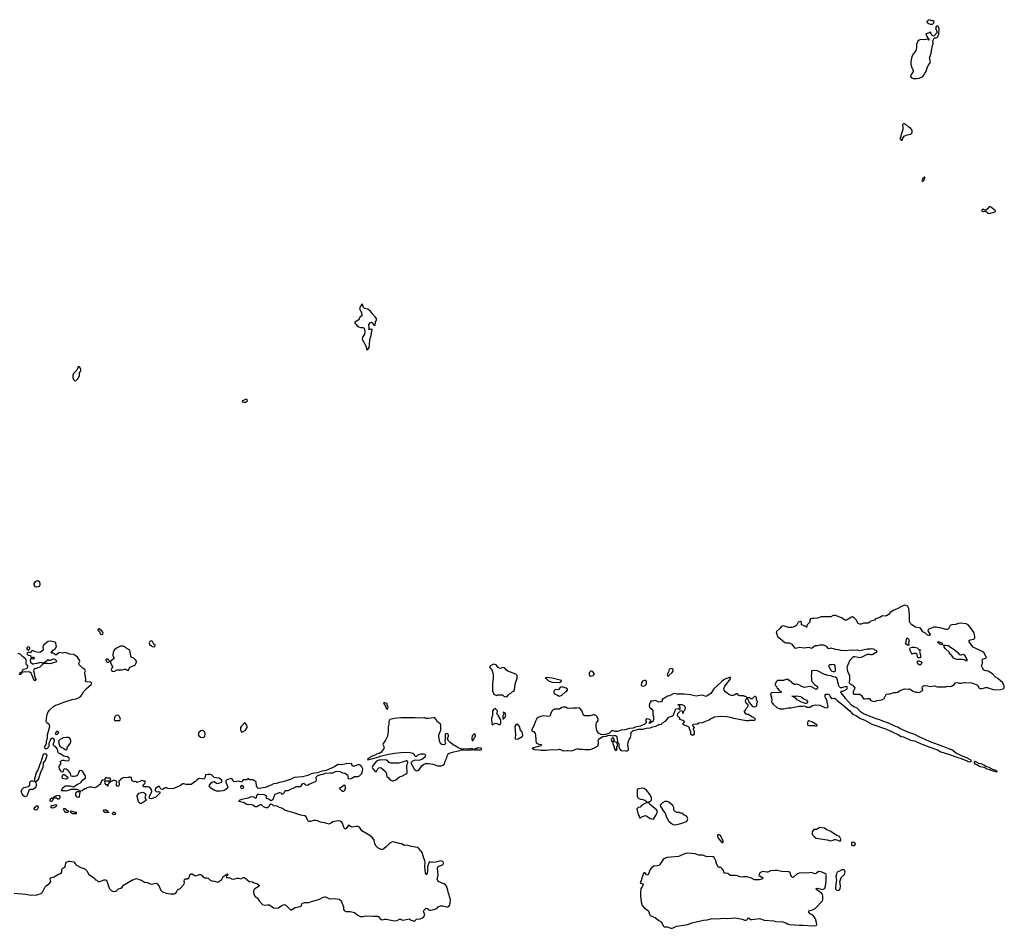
# Model space of a CAD drawing. Header units: inches. Extents: x 2554595 to 2793962, y 331849 to 426146.
# Tile 34 of 45: x 2650960 to 2667215, y 362455 to 377466. Entities that reach past the tile are written whole.
import ezdxf

# ---------------------------------------------------------------- set-up
doc = ezdxf.new("R2010")
doc.units = ezdxf.units.IN
doc.header["$MEASUREMENT"] = 0
for name, color, linetype in [('C6356', 7, 'Continuous'), ('C6357', 7, 'Continuous'), ('C6366', 7, 'Continuous'), ('C6367', 7, 'Continuous')]:
    doc.layers.add(name, color=color, linetype=linetype)

msp = doc.modelspace()

# ---------------------------------------------------------------- linework, layer by layer
at = {"layer": 'C6356', "color": 5, "elevation": 20}
for points in [[(2651250, 368193), (2651230, 368186), (2651204, 368170), (2651195, 368150), (2651195, 368130), (2651210, 368104), (2651230, 368097), (2651270, 368100), (2651289, 368110), (2651297, 368130), (2651297, 368150), (2651290, 368172), (2651270, 368190)], [(2652270, 367403), (2652250, 367395), (2652250, 367385), (2652275, 367355), (2652290, 367327), (2652310, 367311), (2652330, 367316), (2652336, 367330), (2652332, 367350), (2652315, 367370)], [(2651110, 367103), (2651090, 367101), (2651076, 367090), (2651078, 367070), (2651090, 367058), (2651110, 367058), (2651128, 367070), (2651129, 367090)], [(2652624, 367116), (2652556, 367084), (2652523, 367057), (2652502, 367018), (2652495, 366970), (2652502, 366942), (2652518, 366910), (2652478, 366882), (2652470, 366869), (2652454, 366866), (2652463, 366830), (2652496, 366770), (2652475, 366745), (2652470, 366730), (2652476, 366716), (2652490, 366704), (2652510, 366700), (2652530, 366704), (2652570, 366725), (2652650, 366728), (2652690, 366739), (2652710, 366734), (2652730, 366718), (2652750, 366716), (2652764, 366730), (2652778, 366770), (2652850, 366795), (2652868, 366810), (2652888, 366850), (2652886, 366870), (2652872, 366892), (2652849, 366910), (2652809, 366930), (2652793, 366950), (2652778, 367050), (2652730, 367077), (2652713, 367093), (2652670, 367115)], [(2653130, 367202), (2653110, 367195), (2653096, 367170), (2653110, 367132), (2653130, 367126), (2653151, 367110), (2653170, 367104), (2653190, 367108), (2653194, 367130), (2653172, 367152), (2653153, 367193)], [(2652390, 366902), (2652381, 366890), (2652390, 366865), (2652410, 366851), (2652430, 366854), (2652446, 366870), (2652428, 366890), (2652410, 366899)], [(2658790, 366818), (2658770, 366813), (2658732, 366790), (2658714, 366770), (2658750, 366734), (2658762, 366710), (2658775, 366655), (2658775, 366590), (2658764, 366496), (2658763, 366430), (2658768, 366370), (2658774, 366354), (2658790, 366325), (2658830, 366302), (2658852, 366312), (2658930, 366314), (2658952, 366292), (2658970, 366282), (2658990, 366278), (2659010, 366282), (2659029, 366311), (2659049, 366331), (2659070, 366342), (2659090, 366362), (2659122, 366378), (2659130, 366394), (2659141, 366490), (2659171, 366590), (2659171, 366631), (2659158, 366650), (2659150, 366655), (2659021, 366701), (2658999, 366719), (2658970, 366755), (2658950, 366762), (2658890, 366750), (2658862, 366762), (2658830, 366805), (2658822, 366810)], [(2659670, 366597), (2659634, 366590), (2659647, 366587), (2659690, 366545), (2659750, 366524), (2659870, 366516), (2659890, 366527), (2659898, 366530), (2659906, 366550), (2659751, 366589)], [(2656990, 366182), (2656970, 366178), (2656967, 366170), (2656995, 366135), (2657010, 366092), (2657030, 366074), (2657046, 366110), (2657028, 366148), (2657026, 366170)], [(2658810, 366086), (2658790, 366078), (2658767, 366050), (2658766, 365970), (2658751, 365929), (2658754, 365830), (2658770, 365814), (2658787, 365833), (2658810, 365842), (2658837, 365837), (2658870, 365822), (2658890, 365822), (2658906, 365850), (2658906, 365890), (2658902, 365902), (2658886, 365910), (2658886, 365930), (2658866, 365950), (2658866, 365970), (2658847, 365987), (2658840, 366000), (2658838, 366010), (2658846, 366030), (2658846, 366050)], [(2652570, 365974), (2652550, 365969), (2652531, 365950), (2652523, 365930), (2652517, 365910), (2652526, 365890), (2652610, 365888), (2652615, 365890), (2652625, 365910), (2652610, 365953), (2652590, 365972)], [(2657790, 365934), (2657755, 365925), (2657710, 365919), (2657670, 365922), (2657650, 365931), (2657630, 365934), (2657550, 365927), (2657490, 365932), (2657250, 365930), (2657150, 365923), (2657070, 365902), (2657057, 365870), (2657057, 365830), (2657044, 365784), (2657043, 365710), (2657030, 365630), (2656999, 365561), (2656958, 365510), (2656956, 365490), (2656963, 365483), (2656978, 365450), (2656967, 365413), (2656921, 365359), (2656897, 365343), (2656851, 365330), (2656838, 365322), (2656770, 365296), (2656731, 365270), (2656722, 365258), (2656710, 365257), (2656704, 365250), (2656710, 365241), (2656870, 365283), (2656910, 365298), (2657050, 365330), (2657148, 365348), (2657250, 365360), (2657383, 365363), (2657450, 365351), (2657471, 365330), (2657478, 365310), (2657490, 365298), (2657510, 365301), (2657527, 365313), (2657582, 365338), (2657630, 365339), (2657651, 365330), (2657662, 365310), (2657653, 365287), (2657610, 365250), (2657550, 365230), (2657488, 365232), (2657445, 365215), (2657418, 365190), (2657477, 365077), (2657510, 365054), (2657550, 365066), (2657598, 365142), (2657630, 365165), (2657664, 365176), (2657710, 365179), (2657786, 365166), (2657857, 365137), (2657918, 365142), (2657962, 365158), (2657975, 365170), (2657985, 365215), (2658013, 365270), (2658023, 365317), (2658029, 365330), (2658050, 365347), (2658127, 365373), (2658226, 365390), (2658250, 365401), (2658290, 365405), (2658330, 365398), (2658370, 365405), (2658430, 365405), (2658446, 365410), (2658430, 365426), (2658350, 365415), (2658250, 365419), (2658197, 365437), (2658150, 365469), (2658134, 365474), (2658065, 365525), (2658036, 365556), (2658024, 365590), (2658039, 365630), (2658041, 365650), (2658030, 365664), (2658010, 365674), (2657990, 365668), (2657983, 365650), (2657986, 365590), (2657978, 365550), (2657990, 365506), (2657970, 365486), (2657930, 365489), (2657910, 365509), (2657893, 365550), (2657882, 365630), (2657882, 365650), (2657912, 365730), (2657914, 365814), (2657909, 365830), (2657853, 365873), (2657832, 365912), (2657812, 365932)], [(2658950, 366026), (2658942, 366010), (2658954, 365990), (2658934, 365970), (2658934, 365930), (2658938, 365918), (2658950, 365914), (2658955, 365925), (2658970, 365934), (2658986, 365970), (2658978, 365990), (2658978, 366010)], [(2654670, 365848), (2654619, 365790), (2654608, 365772), (2654605, 365750), (2654610, 365714), (2654621, 365701), (2654630, 365698), (2654650, 365706), (2654690, 365731), (2654714, 365770), (2654715, 365790), (2654709, 365810), (2654690, 365838)], [(2659170, 365827), (2659150, 365819), (2659136, 365790), (2659144, 365650), (2659138, 365610), (2659142, 365590), (2659150, 365582), (2659190, 365586), (2659257, 365623), (2659266, 365634), (2659269, 365650), (2659255, 365695), (2659229, 365731), (2659213, 365790), (2659197, 365810)], [(2651590, 365709), (2651570, 365704), (2651544, 365670), (2651550, 365663), (2651570, 365659), (2651590, 365667), (2651604, 365690)], [(2651730, 365607), (2651680, 365600), (2651626, 365574), (2651607, 365553), (2651602, 365538), (2651607, 365507), (2651625, 365465), (2651645, 365445), (2651690, 365424), (2651710, 365408), (2651730, 365405), (2651736, 365410), (2651748, 365450), (2651794, 365506), (2651804, 365530), (2651806, 365550), (2651799, 365579), (2651781, 365601), (2651766, 365606)], [(2653970, 365725), (2653950, 365716), (2653919, 365690), (2653907, 365650), (2653921, 365630), (2653950, 365611), (2653990, 365607), (2654010, 365616), (2654016, 365624), (2654023, 365670), (2654015, 365695), (2653997, 365717), (2653990, 365724)], [(2658470, 365666), (2658458, 365662), (2658453, 365647), (2658430, 365638), (2658425, 365590), (2658430, 365554), (2658442, 365558), (2658447, 365573), (2658462, 365578), (2658467, 365613), (2658482, 365618), (2658486, 365630), (2658482, 365662)], [(2658530, 365434), (2658510, 365426), (2658490, 365426), (2658454, 365410), (2658470, 365406), (2658570, 365406), (2658586, 365410), (2658586, 365430)], [(2651050, 364629), (2651025, 364645), (2650999, 364679), (2650987, 364710), (2650995, 364750), (2651030, 364782), (2651104, 364796), (2651117, 364803), (2651129, 364830), (2651125, 364850), (2651129, 364870), (2651150, 364891), (2651171, 364891), (2651198, 364882), (2651208, 364892), (2651209, 364929), (2651240, 365030), (2651257, 365063), (2651281, 365119), (2651290, 365156), (2651315, 365206), (2651346, 365314), (2651355, 365330), (2651370, 365341), (2651390, 365336), (2651408, 365310), (2651405, 365290), (2651380, 365230), (2651347, 365190), (2651340, 365110), (2651306, 365030), (2651273, 364927), (2651250, 364889), (2651214, 364870), (2651224, 364864), (2651231, 364830), (2651231, 364809), (2651224, 364790), (2651210, 364770), (2651190, 364755), (2651170, 364749), (2651131, 364749), (2651118, 364742), (2651077, 364643), (2651070, 364634)], [(2657000, 365240), (2656912, 365232), (2656890, 365234), (2656870, 365230), (2656850, 365218), (2656790, 365144), (2656779, 365110), (2656782, 365102), (2656788, 365090), (2656830, 365045), (2656850, 365046), (2656872, 365088), (2656890, 365107), (2656910, 365113), (2656930, 365108), (2656993, 365050), (2657013, 365010), (2657015, 364990), (2657024, 364964), (2657046, 364946), (2657076, 364910), (2657110, 364891), (2657130, 364891), (2657170, 364908), (2657230, 364959), (2657269, 364971), (2657349, 365011), (2657355, 365030), (2657350, 365130), (2657355, 365165), (2657369, 365190), (2657368, 365208), (2657350, 365226), (2657296, 365204), (2657214, 365186), (2657090, 365184), (2657057, 365197), (2657030, 365229)], [(2651730, 364919), (2651690, 364923), (2651666, 364930), (2651659, 364950), (2651670, 364992), (2651690, 364999), (2651731, 364970), (2651754, 364950), (2651750, 364929)], [(2654630, 364761), (2654615, 364770), (2654609, 364790), (2654630, 364818), (2654650, 364802), (2654654, 364794), (2654650, 364769)], [(2656330, 364818), (2656310, 364815), (2656270, 364782), (2656234, 364770), (2656274, 364730), (2656290, 364722), (2656310, 364722), (2656330, 364738), (2656341, 364770), (2656341, 364790)], [(2651590, 364586), (2651567, 364607), (2651533, 364607), (2651518, 364602), (2651490, 364548), (2651470, 364549), (2651461, 364561), (2651459, 364570), (2651467, 364593), (2651490, 364611), (2651508, 364612), (2651522, 364618), (2651528, 364632), (2651562, 364638), (2651568, 364652), (2651614, 364650), (2651622, 364630), (2651622, 364610), (2651610, 364586)], [(2652950, 364517), (2652930, 364529), (2652920, 364550), (2652899, 364630), (2652899, 364650), (2652930, 364685), (2652970, 364701), (2652990, 364703), (2653016, 364696), (2653041, 364670), (2653027, 364610), (2653042, 364582), (2653054, 364570), (2652990, 364529), (2652970, 364519)], [(2651230, 364407), (2651209, 364410), (2651199, 364430), (2651204, 364450), (2651250, 364485), (2651265, 364470), (2651267, 364450), (2651250, 364417)], [(2651490, 364438), (2651478, 364450), (2651478, 364470), (2651490, 364482), (2651515, 364485), (2651550, 364502), (2651570, 364494), (2651562, 364470), (2651530, 364444)], [(2651730, 364366), (2651708, 364370), (2651688, 364410), (2651686, 364430), (2651690, 364434), (2651710, 364434), (2651730, 364412), (2651774, 364390), (2651750, 364369)], [(2651890, 364348), (2651830, 364349), (2651806, 364370), (2651806, 364390), (2651810, 364394), (2651827, 364393), (2651870, 364374), (2651893, 364373), (2651894, 364350)], [(2652430, 364366), (2652366, 364370), (2652346, 364390), (2652348, 364410), (2652390, 364412), (2652414, 364390), (2652418, 364378), (2652434, 364370)], [(2652510, 364329), (2652488, 364352), (2652510, 364374), (2652530, 364374), (2652542, 364350), (2652530, 364338)]]:
    msp.add_lwpolyline(points, close=True, dxfattribs=at)
for points in [[(2650870, 363036), (2651058, 363018), (2651150, 363003), (2651243, 363010), (2651315, 363030), (2651336, 363050), (2651380, 363140), (2651400, 363161), (2651449, 363190), (2651464, 363210), (2651473, 363230), (2651462, 363270), (2651468, 363290), (2651530, 363308), (2651590, 363345), (2651624, 363356), (2651649, 363370), (2651655, 363390), (2651657, 363430), (2651670, 363451), (2651685, 363455), (2651709, 363471), (2651724, 363530), (2651734, 363546), (2651770, 363565), (2651790, 363565), (2651853, 363553), (2651888, 363508), (2651900, 363500), (2651970, 363462), (2652037, 363437), (2652070, 363403), (2652103, 363343), (2652176, 363296), (2652205, 363270), (2652210, 363254), (2652234, 363250), (2652254, 363230), (2652290, 363227), (2652350, 363255), (2652370, 363257), (2652385, 363250), (2652396, 363236), (2652416, 363190), (2652426, 363150), (2652443, 363110), (2652470, 363081), (2652510, 363066), (2652553, 363067), (2652590, 363105), (2652630, 363121), (2652650, 363136), (2652675, 363166), (2652810, 363251), (2652890, 363279), (2652950, 363254), (2652970, 363250), (2653020, 363220), (2653070, 363212), (2653130, 363184), (2653210, 363199), (2653228, 363188), (2653265, 363150), (2653283, 363090), (2653316, 363056), (2653378, 363038), (2653450, 363026), (2653510, 363026), (2653530, 363031), (2653549, 363050), (2653553, 363070), (2653565, 363090), (2653610, 363113), (2653670, 363181), (2653677, 363190), (2653681, 363210), (2653676, 363230), (2653681, 363259), (2653690, 363270), (2653730, 363275), (2653757, 363290), (2653770, 363341), (2653790, 363356), (2653810, 363356), (2653850, 363330), (2653870, 363324), (2653930, 363343), (2653950, 363342), (2653969, 363329), (2653990, 363299), (2654010, 363287), (2654050, 363287), (2654070, 363283), (2654098, 363258), (2654130, 363239), (2654174, 363234), (2654210, 363221), (2654230, 363219), (2654297, 363263), (2654318, 363310), (2654339, 363321), (2654350, 363334), (2654363, 363337), (2654370, 363351), (2654390, 363356), (2654396, 363350), (2654391, 363330), (2654365, 363315), (2654372, 363292), (2654410, 363295), (2654430, 363291), (2654470, 363266), (2654510, 363271), (2654550, 363286), (2654570, 363286), (2654610, 363271), (2654650, 363293), (2654670, 363297), (2654748, 363230), (2654804, 363224), (2654830, 363209), (2654874, 363194), (2654899, 363179), (2654911, 363170), (2654911, 363150), (2654841, 363110), (2654825, 363090), (2654819, 363050), (2654830, 363005), (2654850, 362981), (2654881, 362961), (2654899, 362939), (2654911, 362910), (2654970, 362848), (2654997, 362837), (2655050, 362845), (2655082, 362842), (2655150, 362791), (2655186, 362786), (2655230, 362791), (2655275, 362825), (2655301, 362839), (2655330, 362847), (2655356, 362836), (2655430, 362761), (2655450, 362761), (2655510, 362801), (2655590, 362816), (2655610, 362825), (2655615, 362830), (2655620, 362860), (2655630, 362872), (2655670, 362881), (2655736, 362884), (2655794, 362906), (2655822, 362910), (2655910, 362938), (2655970, 362971), (2655997, 362977), (2656010, 362976), (2656065, 362950), (2656090, 362943), (2656150, 362945), (2656234, 362934), (2656267, 362907), (2656304, 362810), (2656308, 362768), (2656325, 362745), (2656351, 362731), (2656414, 362734), (2656490, 362717), (2656543, 362670), (2656579, 362650), (2656631, 362649), (2656670, 362661), (2656790, 362653), (2656870, 362655), (2656898, 362638), (2656912, 362610), (2656930, 362598), (2656947, 362593), (2656990, 362605), (2657010, 362605), (2657150, 362579), (2657194, 362586), (2657230, 362606), (2657250, 362606), (2657270, 362594), (2657290, 362590), (2657390, 362611), (2657422, 362590), (2657470, 362571), (2657490, 362584), (2657510, 362607), (2657570, 362611), (2657585, 362615), (2657610, 362626), (2657630, 362645), (2657644, 362670), (2657649, 362690), (2657629, 362730), (2657633, 362747), (2657670, 362786), (2657690, 362785), (2657705, 362765), (2657730, 362753), (2657746, 362754), (2657818, 362770), (2657850, 362786), (2657870, 362811), (2657910, 362826), (2657945, 362825), (2658010, 362811), (2658030, 362811), (2658043, 362817), (2658054, 362830), (2658067, 362873), (2658070, 362930), (2658032, 363050), (2658026, 363086), (2658006, 363150), (2657990, 363172), (2657965, 363190), (2657870, 363229), (2657852, 363270), (2657870, 363330), (2657858, 363450), (2657864, 363470), (2657877, 363483), (2657930, 363497), (2657949, 363510), (2657955, 363530), (2657952, 363552), (2657930, 363566), (2657910, 363569), (2657829, 363549), (2657770, 363545), (2657730, 363555), (2657722, 363550), (2657693, 363470), (2657691, 363389), (2657682, 363350), (2657670, 363338), (2657659, 363370), (2657647, 363470), (2657652, 363550), (2657648, 363568), (2657625, 363630), (2657605, 363710), (2657590, 363729), (2657575, 363735), (2657553, 363770), (2657530, 363792), (2657427, 363807), (2657351, 363829), (2657310, 363824), (2657270, 363849), (2657250, 363849), (2657150, 363879), (2657110, 363885), (2657070, 363864), (2657015, 363805), (2656970, 363769), (2656950, 363755), (2656930, 363756), (2656870, 363786), (2656846, 363810), (2656825, 363850), (2656810, 363913), (2656784, 363950), (2656738, 363990), (2656610, 364068), (2656570, 364125), (2656550, 364138), (2656510, 364139), (2656450, 364128), (2656430, 364131), (2656390, 364161), (2656350, 364106), (2656330, 364093), (2656310, 364124), (2656282, 364202), (2656270, 364215), (2656250, 364225), (2656230, 364228), (2656150, 364222), (2656127, 364213), (2656090, 364186), (2656070, 364178), (2656014, 364194), (2655926, 364206), (2655874, 364230), (2655850, 364234), (2655810, 364234), (2655760, 364220), (2655740, 364220), (2655730, 364223), (2655717, 364237), (2655690, 364297), (2655670, 364312), (2655603, 364323), (2655470, 364370), (2655341, 364401), (2655324, 364410), (2655309, 364430), (2655290, 364441), (2655250, 364452), (2655210, 364475), (2655150, 364479), (2655130, 364498), (2655110, 364506), (2655084, 364490), (2655066, 364454), (2655050, 364444), (2655030, 364444), (2654984, 364464), (2654950, 364493), (2654930, 364496), (2654877, 364463), (2654850, 364461), (2654808, 364490), (2654770, 364499), (2654750, 364494), (2654710, 364499), (2654654, 364534), (2654578, 364550), (2654589, 364570), (2654629, 364590), (2654730, 364610), (2654790, 364630), (2654826, 364626), (2654850, 364611), (2654868, 364612), (2654873, 364630), (2654869, 364650), (2654889, 364670), (2654910, 364672), (2654990, 364665), (2655022, 364650), (2655032, 364630), (2655025, 364615), (2655027, 364607), (2655070, 364595), (2655110, 364566), (2655142, 364590), (2655163, 364630), (2655170, 364662), (2655178, 364670), (2655250, 364698), (2655270, 364692), (2655290, 364672), (2655310, 364678), (2655329, 364691), (2655338, 364722), (2655346, 364730), (2655390, 364733), (2655530, 364796), (2655590, 364799), (2655609, 364810), (2655630, 364842), (2655649, 364851), (2655670, 364838), (2655683, 364823), (2655710, 364819), (2655741, 364839), (2655853, 364887), (2655860, 364910), (2655852, 364930), (2655852, 364950), (2655882, 364978), (2655930, 364998), (2655988, 365008), (2656010, 365018), (2656090, 365026), (2656130, 365024), (2656176, 365044), (2656210, 365051), (2656244, 365044), (2656290, 365021), (2656330, 365018), (2656370, 364991), (2656382, 364930), (2656390, 364922), (2656430, 364931), (2656490, 364962), (2656550, 364965), (2656570, 364976), (2656606, 365010), (2656622, 365050), (2656623, 365090), (2656610, 365123), (2656590, 365146), (2656570, 365154), (2656545, 365155), (2656470, 365130), (2656446, 365150), (2656446, 365170), (2656430, 365178), (2656348, 365172), (2656270, 365154), (2656210, 365159), (2656157, 365123), (2656018, 365062), (2655930, 365046), (2655875, 365025), (2655790, 365015), (2655770, 365009), (2655718, 364982), (2655630, 364958), (2655490, 364944), (2655430, 364913), (2655370, 364899), (2655330, 364878), (2655250, 364862), (2655195, 364845), (2655150, 364842), (2655110, 364820), (2655010, 364783), (2654910, 364767), (2654890, 364770), (2654881, 364781), (2654869, 364809), (2654862, 364870), (2654857, 364877), (2654810, 364908), (2654753, 364907), (2654746, 364910), (2654742, 364922), (2654730, 364926), (2654711, 364909), (2654652, 364908), (2654630, 364868), (2654570, 364887), (2654510, 364875), (2654498, 364878), (2654481, 364890), (2654470, 364926), (2654449, 364929), (2654382, 364910), (2654365, 364890), (2654366, 364870), (2654398, 364790), (2654391, 364769), (2654345, 364735), (2654315, 364725), (2654270, 364721), (2654210, 364722), (2654170, 364736), (2654115, 364770), (2654098, 364790), (2654088, 364810), (2654121, 364859), (2654150, 364877), (2654170, 364879), (2654210, 364851), (2654230, 364845), (2654290, 364867), (2654304, 364890), (2654294, 364910), (2654250, 364933), (2654170, 364948), (2654126, 364990), (2654110, 364995), (2654070, 364995), (2654051, 364989), (2654030, 364988), (2654021, 364970), (2654017, 364943), (2654010, 364928), (2653999, 364921), (2653970, 364922), (2653930, 364932), (2653913, 364927), (2653891, 364910), (2653870, 364884), (2653790, 364829), (2653710, 364833), (2653670, 364844), (2653650, 364842), (2653611, 364809), (2653566, 364794), (2653490, 364757), (2653403, 364763), (2653370, 364781), (2653350, 364773), (2653330, 364753), (2653310, 364746), (2653290, 364753), (2653283, 364763), (2653270, 364798), (2653250, 364799), (2653205, 364770), (2653196, 364750), (2653198, 364730), (2653215, 364715), (2653230, 364711), (2653250, 364717), (2653271, 364711), (2653275, 364690), (2653210, 364622), (2653130, 364595), (2653110, 364598), (2653104, 364604), (2653102, 364630), (2653108, 364650), (2653142, 364710), (2653138, 364750), (2653118, 364770), (2653090, 364789), (2653070, 364795), (2653026, 364790), (2653010, 364794), (2652994, 364810), (2653002, 364830), (2653028, 364850), (2653038, 364870), (2653027, 364887), (2653010, 364888), (2652990, 364898), (2652910, 364868), (2652890, 364868), (2652870, 364878), (2652850, 364875), (2652818, 364890), (2652809, 364910), (2652806, 364946), (2652794, 364946), (2652770, 364958), (2652755, 364945), (2652730, 364941), (2652671, 364949), (2652650, 364929), (2652625, 364915), (2652617, 364903), (2652594, 364890), (2652594, 364870), (2652602, 364862), (2652605, 364850), (2652605, 364830), (2652598, 364810), (2652590, 364802), (2652570, 364802), (2652558, 364810), (2652556, 364844), (2652566, 364870), (2652562, 364882), (2652530, 364898), (2652505, 364895), (2652470, 364878), (2652462, 364878), (2652446, 364866), (2652434, 364866), (2652432, 364848), (2652414, 364830), (2652414, 364810), (2652410, 364806), (2652406, 364826), (2652390, 364828), (2652369, 364850), (2652367, 364893), (2652450, 364894), (2652466, 364930), (2652450, 364938), (2652410, 364938), (2652390, 364946), (2652353, 364907), (2652330, 364902), (2652310, 364888), (2652293, 364847), (2652281, 364830), (2652230, 364785), (2652190, 364774), (2652148, 364788), (2652110, 364789), (2652070, 364778), (2652050, 364758), (2652030, 364758), (2651990, 364729), (2651958, 364722), (2651945, 364675), (2651942, 364630), (2651930, 364618), (2651910, 364622), (2651889, 364650), (2651886, 364690), (2651907, 364713), (2651942, 364718), (2651946, 364730), (2651930, 364738), (2651910, 364746), (2651810, 364749), (2651730, 364722), (2651710, 364728), (2651650, 364726), (2651648, 364730), (2651658, 364742), (2651668, 364770), (2651710, 364811), (2651790, 364807), (2651850, 364795), (2651908, 364832), (2651962, 364858), (2651977, 364870), (2652004, 364910), (2652044, 364936), (2652049, 364950), (2652044, 364970), (2651999, 365050), (2651990, 365059), (2651970, 365064), (2651950, 365054), (2651938, 365042), (2651919, 364990), (2651910, 364979), (2651890, 364967), (2651862, 364962), (2651830, 364961), (2651809, 364969), (2651799, 365010), (2651789, 365030), (2651761, 365061), (2651730, 365085), (2651710, 365089), (2651694, 365086), (2651684, 365076), (2651670, 365035), (2651650, 365039), (2651619, 365090), (2651614, 365110), (2651614, 365130), (2651638, 365170), (2651638, 365190), (2651626, 365210), (2651669, 365231), (2651690, 365235), (2651730, 365224), (2651770, 365227), (2651781, 365250), (2651773, 365270), (2651750, 365289), (2651710, 365292), (2651690, 365298), (2651630, 365336), (2651598, 365350), (2651588, 365370), (2651589, 365390), (2651575, 365430), (2651524, 365470), (2651512, 365490), (2651517, 365510), (2651536, 365550), (2651536, 365570), (2651524, 365584), (2651510, 365593), (2651490, 365590), (2651466, 365574), (2651439, 365510), (2651440, 365470), (2651434, 365446), (2651415, 365425), (2651390, 365417), (2651373, 365430), (2651372, 365450), (2651403, 365510), (2651403, 365550), (2651408, 365570), (2651421, 365590), (2651418, 365650), (2651438, 365710), (2651456, 365790), (2651450, 365814), (2651407, 365850), (2651396, 365870), (2651396, 365890), (2651412, 365990), (2651422, 366018), (2651457, 366063), (2651520, 366120), (2651550, 366141), (2651590, 366151), (2651703, 366197), (2651826, 366234), (2651890, 366245), (2651941, 366270), (2651969, 366290), (2651986, 366310), (2652016, 366364), (2652056, 366410), (2652147, 366490), (2652149, 366510), (2652130, 366522), (2652067, 366527), (2652055, 366535), (2652049, 366549), (2652053, 366567), (2652049, 366610), (2652035, 366665), (2652036, 366684), (2652046, 366710), (2652038, 366730), (2652010, 366748), (2651942, 366810), (2651935, 366830), (2651950, 366854), (2651953, 366870), (2651950, 366886), (2651912, 366932), (2651869, 366970), (2651850, 366981), (2651790, 366984), (2651710, 367009), (2651670, 367001), (2651610, 367009), (2651570, 366975), (2651550, 366975), (2651532, 366992), (2651510, 367002), (2651483, 367003), (2651478, 367010), (2651514, 367050), (2651546, 367074), (2651565, 367110), (2651559, 367159), (2651554, 367174), (2651543, 367183), (2651470, 367201), (2651428, 367192), (2651355, 367130), (2651343, 367103), (2651345, 367050), (2651302, 367018), (2651270, 367013), (2651223, 367023), (2651170, 367042), (2651161, 367039), (2651134, 367006), (2651110, 367015), (2651090, 367008), (2651082, 366998), (2651078, 366990), (2651102, 366970), (2651140, 366960), (2651142, 366930), (2651150, 366914), (2651162, 366918), (2651170, 366934), (2651190, 366932), (2651200, 366920), (2651202, 366910), (2651190, 366902), (2651150, 366908), (2651132, 366890), (2651141, 366850), (2651170, 366827), (2651190, 366823), (2651210, 366831), (2651250, 366834), (2651310, 366851), (2651330, 366842), (2651358, 366842), (2651430, 366894), (2651446, 366886), (2651470, 366886), (2651510, 366906), (2651540, 366900), (2651572, 366870), (2651554, 366850), (2651455, 366825), (2651430, 366829), (2651371, 366829), (2651355, 366825), (2651341, 366819), (2651291, 366769), (2651210, 366741), (2651196, 366730), (2651187, 366710), (2651201, 366670), (2651203, 366623), (2651226, 366570), (2651210, 366542), (2651190, 366575), (2651152, 366672), (2651130, 366689), (2651110, 366693), (2651069, 366689), (2651046, 366694), (2651012, 366688), (2650998, 366682), (2650994, 366670), (2650974, 366650), (2650948, 366648)], [(2650958, 366670), (2650970, 366682), (2650978, 366682), (2651002, 366698), (2651005, 366715), (2651023, 366737), (2651070, 366747), (2651084, 366756), (2651093, 366770), (2651093, 366790), (2651074, 366810), (2651067, 366827), (2651067, 366850), (2651074, 366870), (2651063, 366903), (2651004, 366944), (2650970, 366984), (2650936, 366996)], [(2660000, 366413), (2659982, 366422), (2659910, 366444), (2659890, 366439), (2659850, 366395), (2659810, 366399), (2659790, 366389), (2659781, 366370), (2659779, 366350), (2659790, 366331), (2659834, 366310), (2659853, 366293), (2659870, 366292), (2659910, 366306), (2659970, 366361), (2659988, 366370), (2660000, 366383)], [(2660000, 366094), (2659970, 366106), (2659930, 366111), (2659910, 366105), (2659870, 366078), (2659790, 366078), (2659770, 366066), (2659750, 366049), (2659731, 366010), (2659719, 365970), (2659710, 365959), (2659690, 365953), (2659610, 365967), (2659563, 365957), (2659530, 365946), (2659500, 365920), (2659479, 365890), (2659445, 365790), (2659412, 365730), (2659430, 365706), (2659450, 365705), (2659470, 365672), (2659480, 365590), (2659481, 365550), (2659486, 365526), (2659508, 365508), (2659530, 365499), (2659574, 365490), (2659562, 365470), (2659422, 365430), (2659452, 365410), (2659530, 365405), (2659570, 365397), (2659650, 365397), (2659750, 365410), (2659830, 365403), (2659872, 365412), (2659890, 365411), (2659930, 365388), (2660000, 365393)]]:
    msp.add_lwpolyline(points, dxfattribs=at)
at = {"layer": 'C6357', "color": 5, "elevation": 20}
for points in [[(2656610, 372766), (2656580, 372720), (2656571, 372690), (2656602, 372630), (2656611, 372591), (2656611, 372570), (2656590, 372569), (2656576, 372550), (2656559, 372510), (2656550, 372501), (2656492, 372470), (2656492, 372450), (2656510, 372438), (2656531, 372410), (2656561, 372390), (2656590, 372382), (2656630, 372379), (2656647, 372367), (2656654, 372354), (2656656, 372310), (2656651, 372270), (2656617, 372223), (2656616, 372190), (2656648, 372130), (2656672, 372072), (2656690, 372011), (2656710, 372016), (2656730, 372051), (2656737, 372090), (2656738, 372182), (2656765, 372250), (2656775, 372325), (2656786, 372350), (2656770, 372355), (2656750, 372346), (2656726, 372350), (2656729, 372370), (2656722, 372430), (2656750, 372465), (2656770, 372471), (2656790, 372454), (2656798, 372430), (2656810, 372412), (2656830, 372422), (2656834, 372470), (2656853, 372510), (2656849, 372530), (2656830, 372559), (2656786, 372606), (2656750, 372653), (2656710, 372681), (2656650, 372695), (2656635, 372710), (2656622, 372762)], [(2651930, 371735), (2651925, 371730), (2651902, 371678), (2651850, 371623), (2651836, 371590), (2651836, 371556), (2651850, 371521), (2651870, 371502), (2651890, 371504), (2651920, 371530), (2651932, 371550), (2651946, 371590), (2651949, 371630), (2651966, 371654), (2651969, 371670), (2651967, 371690), (2651950, 371733)], [(2654690, 371191), (2654641, 371170), (2654634, 371150), (2654666, 371146), (2654690, 371148), (2654719, 371170), (2654718, 371190)]]:
    msp.add_lwpolyline(points, close=True, dxfattribs=at)
at = {"layer": 'C6366', "color": 5, "elevation": 20}
for points in [[(2665570, 367793), (2665530, 367779), (2665435, 367725), (2665391, 367710), (2665330, 367673), (2665302, 367638), (2665279, 367621), (2665250, 367613), (2665205, 367615), (2665150, 367582), (2665090, 367568), (2665070, 367548), (2665050, 367538), (2665014, 367530), (2664994, 367510), (2664970, 367498), (2664890, 367498), (2664850, 367482), (2664830, 367479), (2664802, 367490), (2664769, 367550), (2664740, 367580), (2664710, 367602), (2664690, 367597), (2664610, 367544), (2664590, 367544), (2664560, 367560), (2664530, 367584), (2664430, 367622), (2664390, 367622), (2664350, 367602), (2664190, 367602), (2664130, 367579), (2664070, 367573), (2664044, 367576), (2664014, 367570), (2664002, 367550), (2664002, 367510), (2663962, 367470), (2663950, 367426), (2663942, 367442), (2663928, 367448), (2663910, 367449), (2663899, 367459), (2663868, 367470), (2663868, 367510), (2663850, 367522), (2663814, 367510), (2663790, 367466), (2663774, 367450), (2663746, 367434), (2663710, 367423), (2663650, 367424), (2663570, 367453), (2663550, 367449), (2663530, 367435), (2663511, 367409), (2663447, 367353), (2663463, 367290), (2663476, 367270), (2663520, 367240), (2663590, 367178), (2663611, 367171), (2663671, 367171), (2663710, 367152), (2663751, 367091), (2663770, 367081), (2663842, 367102), (2663910, 367087), (2663990, 367099), (2664030, 367085), (2664050, 367092), (2664090, 367125), (2664130, 367127), (2664170, 367138), (2664230, 367138), (2664275, 367115), (2664292, 367092), (2664310, 367082), (2664330, 367078), (2664350, 367086), (2664370, 367085), (2664430, 367064), (2664470, 367061), (2664510, 367051), (2664590, 367046), (2664690, 367058), (2664712, 367052), (2664790, 367056), (2664830, 367047), (2664950, 367071), (2665009, 367071), (2665030, 367076), (2665054, 367070), (2665073, 367053), (2665094, 367050), (2665111, 367030), (2665102, 367010), (2665070, 366995), (2665043, 366977), (2665030, 366973), (2665010, 366973), (2664990, 366979), (2664950, 366976), (2664851, 366929), (2664830, 366925), (2664750, 366942), (2664721, 366939), (2664652, 366870), (2664651, 366849), (2664614, 366770), (2664624, 366704), (2664662, 366630), (2664662, 366550), (2664654, 366530), (2664654, 366510), (2664674, 366490), (2664710, 366472), (2664745, 366430), (2664742, 366410), (2664722, 366370), (2664722, 366330), (2664730, 366325), (2664830, 366322), (2664859, 366299), (2664890, 366246), (2664910, 366244), (2664950, 366254), (2664974, 366254), (2664992, 366250), (2665006, 366226), (2665031, 366211), (2665070, 366201), (2665090, 366206), (2665110, 366216), (2665193, 366227), (2665230, 366252), (2665265, 366315), (2665278, 366322), (2665309, 366331), (2665330, 366331), (2665390, 366352), (2665430, 366351), (2665450, 366358), (2665494, 366386), (2665570, 366411), (2665630, 366407), (2665650, 366411), (2665710, 366371), (2665750, 366358), (2665790, 366358), (2665810, 366352), (2665860, 366380), (2665868, 366390), (2665859, 366430), (2665864, 366450), (2665870, 366458), (2665895, 366465), (2665950, 366461), (2665991, 366451), (2666070, 366463), (2666090, 366451), (2666110, 366447), (2666250, 366445), (2666270, 366454), (2666330, 366451), (2666357, 366463), (2666380, 366480), (2666408, 366510), (2666430, 366518), (2666470, 366505), (2666510, 366505), (2666550, 366518), (2666570, 366518), (2666671, 366511), (2666750, 366485), (2666771, 366471), (2666803, 366423), (2666817, 366417), (2666850, 366416), (2666910, 366435), (2666930, 366435), (2667030, 366399), (2667070, 366395), (2667150, 366399), (2667198, 366410), (2667215, 366430), (2667215, 366450), (2667189, 366509), (2667110, 366582), (2667070, 366602), (2667018, 366658), (2666950, 366702), (2666909, 366709), (2666867, 366727), (2666866, 366750), (2666856, 366756), (2666838, 366790), (2666842, 366810), (2666854, 366830), (2666855, 366870), (2666849, 366891), (2666858, 366902), (2666910, 366918), (2666922, 366930), (2666878, 367010), (2666849, 367030), (2666702, 367102), (2666646, 367170), (2666636, 367190), (2666634, 367210), (2666650, 367223), (2666710, 367234), (2666726, 367250), (2666730, 367271), (2666717, 367337), (2666653, 367430), (2666617, 367470), (2666584, 367484), (2666490, 367494), (2666458, 367490), (2666410, 367473), (2666350, 367469), (2666323, 367457), (2666295, 367405), (2666270, 367393), (2666250, 367390), (2666176, 367416), (2666090, 367431), (2666050, 367428), (2665956, 367390), (2665953, 367370), (2665993, 367307), (2665986, 367294), (2665970, 367292), (2665950, 367300), (2665912, 367332), (2665870, 367355), (2665830, 367413), (2665810, 367421), (2665750, 367432), (2665688, 367468), (2665667, 367490), (2665653, 367510), (2665649, 367530), (2665652, 367630), (2665637, 367737), (2665621, 367770), (2665610, 367781), (2665590, 367789)], [(2665630, 367126), (2665603, 367143), (2665586, 367170), (2665595, 367185), (2665599, 367230), (2665610, 367254), (2665630, 367245), (2665643, 367210), (2665636, 367170), (2665638, 367142), (2665634, 367126)], [(2665810, 367054), (2665830, 367054), (2665834, 367050), (2665818, 367042), (2665814, 367030), (2665822, 367010), (2665824, 366984), (2665832, 366970), (2665830, 366926), (2665790, 366926), (2665776, 366976), (2665756, 366996), (2665725, 366995), (2665707, 366987), (2665690, 366986), (2665686, 366990), (2665663, 367043), (2665658, 367070), (2665666, 367094), (2665690, 367102), (2665730, 367101), (2665755, 367095), (2665774, 367090)], [(2666190, 367138), (2666149, 367149), (2666129, 367169), (2666118, 367190), (2666127, 367193), (2666142, 367190), (2666183, 367170), (2666183, 367163), (2666198, 367150)], [(2666490, 366971), (2666508, 366972), (2666530, 366982), (2666550, 366971), (2666582, 366930), (2666602, 366890), (2666590, 366868), (2666570, 366886), (2666550, 366888), (2666530, 366898), (2666430, 366895), (2666390, 366915), (2666355, 366950), (2666346, 366970), (2666310, 366988), (2666308, 367010), (2666237, 367077), (2666223, 367103), (2666218, 367130), (2666245, 367135), (2666290, 367128), (2666410, 367044), (2666446, 367010), (2666470, 366978)], [(2661710, 366749), (2661690, 366739), (2661683, 366730), (2661671, 366689), (2661652, 366650), (2661653, 366633), (2661670, 366614), (2661683, 366637), (2661730, 366681), (2661749, 366710), (2661749, 366730), (2661730, 366744)], [(2664390, 366815), (2664368, 366808), (2664330, 366806), (2664314, 366790), (2664350, 366722), (2664370, 366705), (2664390, 366698), (2664410, 366698), (2664428, 366710), (2664429, 366730), (2664422, 366790), (2664410, 366808)], [(2665810, 366808), (2665790, 366826), (2665778, 366850), (2665790, 366874), (2665810, 366874), (2665852, 366852), (2665840, 366820), (2665830, 366808)], [(2660390, 366704), (2660370, 366689), (2660364, 366676), (2660363, 366643), (2660370, 366626), (2660390, 366623), (2660410, 366627), (2660429, 366631), (2660440, 366640), (2660447, 366653), (2660429, 366689), (2660410, 366702)], [(2664070, 366715), (2664046, 366706), (2664034, 366706), (2664032, 366652), (2664026, 366634), (2664034, 366590), (2664031, 366550), (2664038, 366530), (2664081, 366481), (2664132, 366450), (2664134, 366430), (2664110, 366398), (2664030, 366445), (2664010, 366449), (2663910, 366435), (2663855, 366455), (2663838, 366470), (2663790, 366489), (2663770, 366482), (2663750, 366482), (2663722, 366502), (2663695, 366535), (2663666, 366550), (2663650, 366566), (2663610, 366566), (2663570, 366548), (2663473, 366547), (2663450, 366526), (2663432, 366490), (2663433, 366473), (2663454, 366450), (2663462, 366430), (2663477, 366417), (2663494, 366390), (2663532, 366370), (2663534, 366350), (2663373, 366347), (2663354, 366330), (2663362, 366310), (2663362, 366290), (2663372, 366272), (2663373, 366253), (2663382, 366230), (2663374, 366210), (2663378, 366178), (2663390, 366174), (2663400, 366160), (2663461, 366101), (2663510, 366079), (2663570, 366081), (2663645, 366095), (2663690, 366096), (2663830, 366126), (2663887, 366127), (2663910, 366132), (2663941, 366121), (2663954, 366110), (2663990, 366106), (2664010, 366111), (2664050, 366138), (2664090, 366147), (2664170, 366143), (2664250, 366105), (2664290, 366098), (2664308, 366112), (2664289, 366190), (2664289, 366210), (2664262, 366270), (2664255, 366290), (2664256, 366304), (2664270, 366322), (2664310, 366325), (2664330, 366310), (2664336, 366290), (2664359, 366259), (2664370, 366251), (2664410, 366256), (2664430, 366247), (2664458, 366218), (2664530, 366165), (2664665, 366050), (2664704, 366004), (2664726, 365986), (2664766, 365970), (2664841, 365921), (2664910, 365892), (2665030, 365825), (2665270, 365744), (2665468, 365650), (2665510, 365624), (2665550, 365616), (2665666, 365566), (2665730, 365550), (2665784, 365530), (2665840, 365500), (2665987, 365450), (2666110, 365402), (2666170, 365373), (2666293, 365333), (2666430, 365282), (2666502, 365262), (2666523, 365250), (2666602, 365222), (2666620, 365210), (2666650, 365204), (2666669, 365210), (2666673, 365230), (2666599, 365270), (2666562, 365282), (2666425, 365345), (2666350, 365403), (2666299, 365419), (2666215, 365455), (2665981, 365541), (2665810, 365617), (2665736, 365656), (2665632, 365690), (2665530, 365739), (2665496, 365750), (2665456, 365776), (2665419, 365790), (2665320, 365840), (2665210, 365875), (2665159, 365899), (2665116, 365910), (2664890, 365997), (2664842, 366030), (2664786, 366090), (2664730, 366114), (2664690, 366143), (2664595, 366250), (2664577, 366277), (2664515, 366350), (2664518, 366362), (2664530, 366374), (2664550, 366372), (2664615, 366405), (2664626, 366430), (2664622, 366442), (2664590, 366446), (2664545, 366435), (2664530, 366426), (2664510, 366426), (2664488, 366450), (2664478, 366470), (2664475, 366510), (2664458, 366570), (2664448, 366588), (2664430, 366606), (2664390, 366608), (2664350, 366624), (2664310, 366629), (2664249, 366649), (2664130, 366709)], [(2661270, 366549), (2661244, 366536), (2661227, 366510), (2661221, 366470), (2661224, 366464), (2661236, 366456), (2661270, 366459), (2661289, 366470), (2661309, 366490), (2661308, 366530), (2661288, 366548)], [(2663110, 366286), (2663090, 366286), (2663050, 366246), (2663030, 366246), (2663010, 366266), (2662978, 366262), (2662974, 366250), (2663004, 366184), (2663060, 366120), (2663070, 366112), (2663110, 366122), (2663127, 366133), (2663129, 366171), (2663138, 366190), (2663136, 366216), (2663126, 366230), (2663126, 366270)], [(2663950, 366168), (2663928, 366168), (2663890, 366188), (2663869, 366189), (2663798, 366230), (2663775, 366255), (2663746, 366270), (2663742, 366282), (2663706, 366290), (2663770, 366292), (2663790, 366298), (2663850, 366286), (2663874, 366274), (2663910, 366242), (2663950, 366222), (2663962, 366210), (2663972, 366190)], [(2663990, 365882), (2663972, 365870), (2663965, 365850), (2663965, 365830), (2663974, 365810), (2663990, 365805), (2664084, 365804), (2664110, 365794), (2664122, 365798), (2664126, 365810), (2664106, 365830), (2664050, 365862)], [(2660750, 365606), (2660730, 365586), (2660725, 365570), (2660730, 365554), (2660754, 365534), (2660752, 365510), (2660772, 365450), (2660772, 365430), (2660790, 365402), (2660810, 365394), (2660818, 365410), (2660818, 365450), (2660827, 365473), (2660826, 365526), (2660814, 365526), (2660766, 365546), (2660778, 365570), (2660770, 365586)], [(2666732, 365210), (2666725, 365210), (2666718, 365202), (2666718, 365190), (2666730, 365172), (2666762, 365162), (2666818, 365130), (2666875, 365115), (2666925, 365090), (2666979, 365079), (2666991, 365070), (2667037, 365057), (2667043, 365050), (2667090, 365041), (2667098, 365042), (2667099, 365050), (2667076, 365056), (2667061, 365070), (2667021, 365081), (2667009, 365090), (2666980, 365100), (2666972, 365110), (2666923, 365123), (2666876, 365150), (2666832, 365170), (2666790, 365179), (2666776, 365190)], [(2661250, 364769), (2661178, 364762), (2661154, 364750), (2661156, 364670), (2661152, 364632), (2661160, 364620), (2661182, 364602), (2661211, 364591), (2661250, 364584), (2661282, 364570), (2661314, 364550), (2661318, 364538), (2661330, 364534), (2661342, 364538), (2661346, 364550), (2661370, 364552), (2661380, 364560), (2661388, 364570), (2661389, 364610), (2661370, 364658), (2661310, 364735), (2661270, 364765)], [(2661310, 364528), (2661290, 364522), (2661231, 364490), (2661201, 364459), (2661170, 364449), (2661151, 364430), (2661170, 364338), (2661186, 364306), (2661190, 364282), (2661210, 364282), (2661224, 364296), (2661290, 364319), (2661310, 364315), (2661370, 364268), (2661410, 364256), (2661430, 364271), (2661470, 364332), (2661479, 364350), (2661489, 364390), (2661473, 364413), (2661450, 364429), (2661409, 364469), (2661378, 364490), (2661358, 364510), (2661350, 364526)], [(2661650, 364549), (2661611, 364549), (2661571, 364529), (2661532, 364490), (2661538, 364470), (2661591, 364391), (2661618, 364358), (2661638, 364290), (2661671, 364231), (2661716, 364190), (2661750, 364171), (2661790, 364166), (2661875, 364185), (2661970, 364218), (2661979, 364230), (2661988, 364268), (2661982, 364290), (2661968, 364310), (2661926, 364330), (2661906, 364350), (2661890, 364358), (2661870, 364358), (2661850, 364368), (2661810, 364369), (2661770, 364389), (2661762, 364410), (2661758, 364450), (2661743, 364483), (2661678, 364538)], [(2662510, 364002), (2662490, 364002), (2662483, 363997), (2662481, 363979), (2662490, 363945), (2662550, 363874), (2662570, 363874), (2662578, 363890), (2662548, 363948), (2662542, 363970), (2662530, 363988)], [(2664170, 364119), (2664114, 364090), (2664070, 364086), (2664045, 364050), (2664044, 364010), (2664050, 363998), (2664076, 363970), (2664110, 363945), (2664290, 363919), (2664350, 363903), (2664389, 363911), (2664410, 363921), (2664430, 363921), (2664471, 363911), (2664490, 363902), (2664510, 363902), (2664518, 363910), (2664518, 363930), (2664495, 363970), (2664450, 363989), (2664338, 364058), (2664283, 364083), (2664246, 364110)], [(2664710, 363878), (2664694, 363870), (2664694, 363830), (2664710, 363822), (2664730, 363822), (2664748, 363832), (2664758, 363850), (2664730, 363875)], [(2661990, 363696), (2661951, 363690), (2661837, 363643), (2661710, 363628), (2661650, 363627), (2661607, 363610), (2661584, 363590), (2661531, 363510), (2661510, 363494), (2661490, 363486), (2661430, 363481), (2661390, 363453), (2661370, 363429), (2661343, 363357), (2661330, 363335), (2661310, 363341), (2661290, 363364), (2661270, 363378), (2661258, 363362), (2661230, 363290), (2661219, 363241), (2661202, 363210), (2661210, 363202), (2661230, 363198), (2661242, 363190), (2661251, 363171), (2661243, 363150), (2661217, 363110), (2661208, 363050), (2661211, 362990), (2661221, 362890), (2661239, 362830), (2661274, 362790), (2661334, 362750), (2661347, 362730), (2661357, 362690), (2661369, 362669), (2661450, 362633), (2661510, 362584), (2661550, 362561), (2661590, 362491), (2661602, 362482), (2661650, 362478), (2661710, 362455), (2661730, 362455), (2661750, 362461), (2661782, 362478), (2661810, 362488), (2661990, 362517), (2662057, 362543), (2662150, 362568), (2662250, 362589), (2662310, 362596), (2662390, 362618), (2662470, 362614), (2662590, 362622), (2662650, 362618), (2662770, 362626), (2662804, 362624), (2662890, 362607), (2662931, 362589), (2662951, 362589), (2662963, 362597), (2662979, 362610), (2662990, 362629), (2663012, 362610), (2663030, 362601), (2663050, 362600), (2663175, 362615), (2663190, 362614), (2663250, 362588), (2663410, 362579), (2663437, 362570), (2663560, 362560), (2663610, 362547), (2663638, 362530), (2663670, 362520), (2663835, 362505), (2663890, 362508), (2664070, 362497), (2664110, 362504), (2664118, 362510), (2664114, 362550), (2664097, 362610), (2664087, 362630), (2664056, 362670), (2664010, 362696), (2663984, 362730), (2663996, 362744), (2664008, 362750), (2664050, 362759), (2664090, 362782), (2664212, 362910), (2664219, 362930), (2664217, 362990), (2664212, 363012), (2664196, 363036), (2664119, 363090), (2664118, 363098), (2664106, 363110), (2664130, 363116), (2664210, 363099), (2664235, 363105), (2664250, 363118), (2664264, 363150), (2664273, 363233), (2664274, 363310), (2664279, 363330), (2664269, 363350), (2664250, 363361), (2664190, 363389), (2664150, 363393), (2664114, 363366), (2664090, 363355), (2664070, 363359), (2664030, 363377), (2663953, 363367), (2663890, 363371), (2663830, 363367), (2663790, 363349), (2663730, 363293), (2663710, 363305), (2663693, 363333), (2663679, 363370), (2663657, 363390), (2663535, 363395), (2663470, 363410), (2663430, 363411), (2663356, 363404), (2663310, 363384), (2663297, 363383), (2663230, 363396), (2663212, 363390), (2663181, 363370), (2663165, 363330), (2663170, 363322), (2663190, 363318), (2663231, 363290), (2663222, 363270), (2663170, 363256), (2663090, 363254), (2663041, 363281), (2662970, 363304), (2662910, 363307), (2662870, 363302), (2662850, 363304), (2662810, 363323), (2662770, 363329), (2662692, 363328), (2662650, 363358), (2662610, 363368), (2662590, 363368), (2662578, 363410), (2662560, 363440), (2662537, 363457), (2662510, 363459), (2662490, 363469), (2662470, 363508), (2662453, 363570), (2662425, 363625), (2662410, 363637), (2662390, 363641), (2662310, 363638), (2662230, 363661), (2662170, 363664), (2662110, 363683), (2662050, 363693)], [(2664530, 363422), (2664510, 363404), (2664458, 363382), (2664448, 363372), (2664443, 363350), (2664436, 363310), (2664446, 363250), (2664436, 363190), (2664431, 363110), (2664450, 363085), (2664470, 363078), (2664490, 363086), (2664504, 363110), (2664513, 363150), (2664498, 363230), (2664510, 363254), (2664523, 363297), (2664576, 363344), (2664588, 363388), (2664575, 363415), (2664560, 363420)]]:
    msp.add_lwpolyline(points, close=True, dxfattribs=at)
for points in [[(2660000, 365393), (2660010, 365393), (2660070, 365387), (2660110, 365397), (2660131, 365411), (2660170, 365423), (2660190, 365416), (2660254, 365414), (2660290, 365407), (2660370, 365411), (2660410, 365419), (2660450, 365434), (2660497, 365463), (2660504, 365470), (2660516, 365510), (2660517, 365530), (2660509, 365550), (2660514, 365570), (2660534, 365590), (2660590, 365625), (2660646, 365630), (2660670, 365642), (2660690, 365645), (2660730, 365642), (2660750, 365634), (2660770, 365642), (2660790, 365642), (2660811, 365631), (2660822, 365590), (2660822, 365570), (2660832, 365548), (2660832, 365532), (2660838, 365518), (2660851, 365510), (2660851, 365450), (2660871, 365410), (2660895, 365395), (2660965, 365385), (2660990, 365387), (2661003, 365397), (2661009, 365410), (2660998, 365490), (2661003, 365530), (2661023, 365577), (2661043, 365610), (2661053, 365650), (2661049, 365671), (2661061, 365699), (2661090, 365721), (2661144, 365736), (2661177, 365743), (2661250, 365746), (2661310, 365762), (2661370, 365766), (2661410, 365784), (2661465, 365795), (2661498, 365810), (2661510, 365822), (2661550, 365825), (2661558, 365830), (2661566, 365850), (2661590, 365854), (2661606, 365870), (2661630, 365882), (2661677, 365943), (2661703, 365957), (2661736, 365964), (2661748, 365972), (2661790, 366082), (2661830, 366085), (2661842, 366082), (2661850, 366074), (2661862, 366078), (2661866, 366090), (2661862, 366110), (2661846, 366134), (2661846, 366146), (2661828, 366148), (2661830, 366154), (2661894, 366150), (2661938, 366130), (2661945, 366110), (2661942, 366070), (2661930, 366046), (2661914, 366030), (2661914, 366010), (2661910, 366006), (2661906, 366010), (2661906, 366030), (2661890, 366046), (2661858, 366042), (2661854, 366030), (2661822, 365998), (2661812, 365970), (2661854, 365934), (2661854, 365910), (2661910, 365896), (2661925, 365885), (2661934, 365870), (2661905, 365830), (2661994, 365790), (2662014, 365770), (2662014, 365750), (2662034, 365710), (2662034, 365670), (2662050, 365654), (2662090, 365654), (2662098, 365670), (2662098, 365710), (2662086, 365730), (2662086, 365750), (2662098, 365770), (2662090, 365786), (2662066, 365810), (2662086, 365830), (2662150, 365831), (2662170, 365851), (2662230, 365855), (2662290, 365875), (2662342, 365898), (2662370, 365922), (2662406, 365930), (2662426, 365950), (2662530, 365959), (2662634, 365954), (2662690, 365944), (2662750, 365926), (2662954, 365886), (2662994, 365886), (2663010, 365894), (2663090, 365894), (2663102, 365898), (2663106, 365910), (2663086, 365930), (2663049, 365949), (2662990, 365988), (2662969, 365989), (2662950, 365998), (2662926, 366030), (2662928, 366050), (2662940, 366060), (2662958, 366090), (2662978, 366110), (2662986, 366130), (2662986, 366150), (2662965, 366165), (2662949, 366189), (2662944, 366210), (2662950, 366234), (2662966, 366250), (2662966, 366270), (2662950, 366286), (2662930, 366286), (2662910, 366295), (2662850, 366298), (2662829, 366309), (2662810, 366328), (2662790, 366328), (2662767, 366313), (2662737, 366303), (2662710, 366302), (2662670, 366317), (2662610, 366362), (2662588, 366388), (2662584, 366410), (2662595, 366445), (2662689, 366570), (2662699, 366590), (2662690, 366608), (2662681, 366599), (2662590, 366564), (2662550, 366532), (2662420, 366410), (2662370, 366337), (2662310, 366295), (2662290, 366286), (2662230, 366304), (2662190, 366302), (2662128, 366288), (2662033, 366313), (2661930, 366323), (2661810, 366324), (2661770, 366334), (2661750, 366329), (2661690, 366295), (2661654, 366290), (2661590, 366246), (2661570, 366246), (2661565, 366235), (2661566, 366210), (2661550, 366194), (2661510, 366190), (2661470, 366214), (2661450, 366219), (2661409, 366209), (2661374, 366206), (2661372, 366190), (2661356, 366170), (2661351, 366130), (2661362, 366102), (2661398, 366078), (2661410, 366051), (2661415, 365990), (2661426, 365950), (2661424, 365896), (2661414, 365870), (2661378, 365862), (2661370, 365846), (2661350, 365846), (2661346, 365850), (2661362, 365858), (2661366, 365870), (2661382, 365878), (2661386, 365890), (2661346, 365910), (2661310, 365918), (2661292, 365890), (2661302, 365870), (2661302, 365850), (2661282, 365830), (2661206, 365794), (2661123, 365777), (2661090, 365762), (2661030, 365757), (2660950, 365736), (2660890, 365729), (2660830, 365709), (2660790, 365709), (2660764, 365716), (2660730, 365718), (2660686, 365674), (2660670, 365666), (2660610, 365654), (2660558, 365658), (2660518, 365678), (2660495, 365710), (2660489, 365730), (2660476, 365790), (2660476, 365830), (2660481, 365850), (2660499, 365870), (2660509, 365890), (2660509, 365910), (2660493, 365950), (2660470, 365973), (2660450, 365981), (2660430, 365981), (2660370, 365964), (2660290, 365964), (2660270, 365979), (2660243, 366050), (2660221, 366081), (2660210, 366089), (2660190, 366096), (2660150, 366090), (2660090, 366094), (2660030, 366086), (2660010, 366090), (2660000, 366094)], [(2660000, 366383), (2660006, 366390), (2660006, 366410), (2660000, 366413)]]:
    msp.add_lwpolyline(points, dxfattribs=at)
at = {"layer": 'C6367', "color": 5, "elevation": 20}
for points in [[(2665970, 377466), (2665953, 377447), (2665938, 377442), (2665934, 377430), (2665954, 377410), (2665990, 377394), (2666030, 377392), (2666050, 377414), (2666055, 377430), (2666050, 377446), (2666010, 377446), (2665996, 377456)], [(2666110, 377362), (2666092, 377350), (2666078, 377330), (2666102, 377270), (2666102, 377250), (2666060, 377200), (2666050, 377195), (2666026, 377206), (2665990, 377266), (2665974, 377250), (2665940, 377240), (2665922, 377230), (2665936, 377190), (2665954, 377166), (2665954, 377154), (2665972, 377150), (2665972, 377130), (2665966, 377130), (2665962, 377142), (2665950, 377146), (2665890, 377135), (2665838, 377138), (2665811, 377130), (2665790, 377112), (2665770, 377074), (2665765, 377055), (2665767, 377010), (2665761, 376970), (2665735, 376925), (2665706, 376890), (2665688, 376850), (2665673, 376773), (2665670, 376730), (2665687, 376670), (2665711, 376630), (2665711, 376610), (2665671, 376550), (2665668, 376530), (2665679, 376510), (2665710, 376494), (2665770, 376493), (2665810, 376502), (2665869, 376530), (2665887, 376550), (2665896, 376570), (2665928, 376612), (2665950, 376686), (2665970, 376726), (2665990, 376752), (2665995, 376770), (2665981, 376830), (2666010, 376912), (2666025, 377015), (2666042, 377070), (2666036, 377110), (2666039, 377130), (2666059, 377161), (2666070, 377166), (2666090, 377166), (2666110, 377178), (2666119, 377190), (2666134, 377230), (2666139, 377310), (2666128, 377350)], [(2665570, 375748), (2665550, 375748), (2665532, 375730), (2665541, 375690), (2665539, 375650), (2665507, 375550), (2665505, 375530), (2665492, 375510), (2665510, 375474), (2665530, 375474), (2665539, 375510), (2665561, 375539), (2665610, 375564), (2665670, 375573), (2665689, 375590), (2665695, 375610), (2665694, 375634), (2665670, 375669), (2665643, 375683), (2665590, 375735)], [(2665890, 374866), (2665885, 374855), (2665870, 374846), (2665862, 374830), (2665854, 374810), (2665858, 374798), (2665870, 374794), (2665875, 374805), (2665890, 374814), (2665898, 374842), (2665906, 374850), (2665902, 374862)], [(2666990, 374375), (2666965, 374375), (2666938, 374342), (2666910, 374318), (2666890, 374318), (2666870, 374329), (2666850, 374328), (2666843, 374317), (2666841, 374310), (2666850, 374301), (2666870, 374296), (2666910, 374302), (2666950, 374268), (2666970, 374264), (2666990, 374268), (2667066, 374290), (2667068, 374310)]]:
    msp.add_lwpolyline(points, close=True, dxfattribs=at)

doc.saveas('drawing.dxf')
